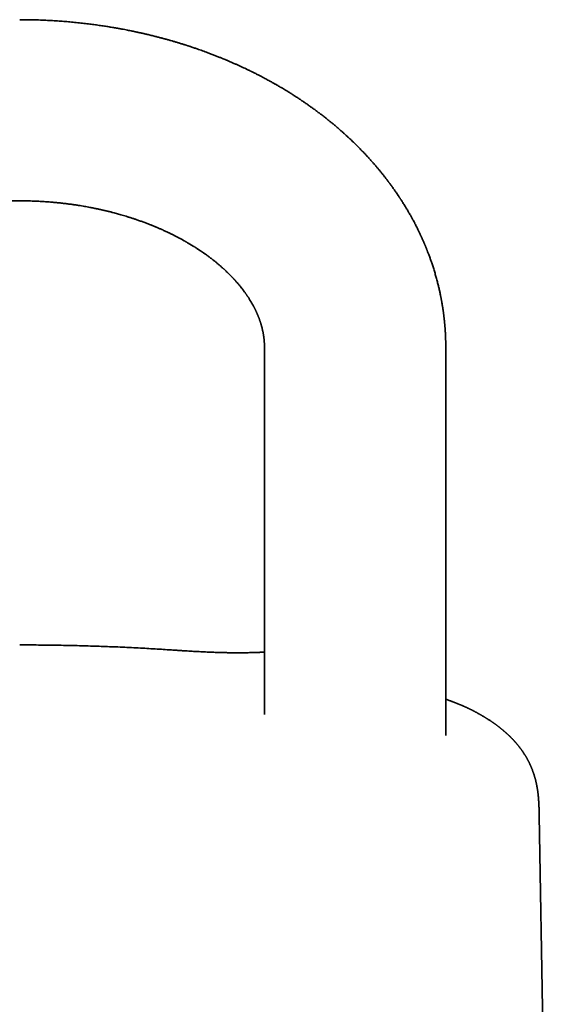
# Model space of a CAD drawing. Header units: millimetres. Extents: x 8 to 747, y 12 to 1054.
# Tile 19 of 26: x 321 to 350, y 978 to 1033. Entities that reach past the tile are written whole.
import ezdxf

# ---------------------------------------------------------------- set-up
doc = ezdxf.new("R2010")
doc.units = ezdxf.units.MM

msp = doc.modelspace()

# ---------------------------------------------------------------- linework, layer by layer
at = {"color": 7, "linetype": 'Continuous', "lineweight": 35}
for p, q in [((334.401, 1010.386), (334.401, 994.31)), ((344.401, 993.173), (344.401, 1010.386)), ((329.401, 997.83), (329.401, 997.83)), ((334.401, 994.31), (334.401, 994.286)), ((346.05, 994.413), (346.044, 994.416)), ((344.4, 993.144), (344.401, 993.173)), ((344.401, 993.119), (344.401, 993.116)), ((350.001, 963.153), (349.555, 988.7))]:
    msp.add_line(p, q, dxfattribs=at)
at = {"color": 7, "linetype": 'Continuous', "lineweight": 35, "flags": 128}
for points in [[(334.401, 1014.551), (334.401, 1014.357), (334.401, 1014.166), (334.401, 1013.979), (334.401, 1013.796), (334.401, 1013.617), (334.401, 1013.441), (334.401, 1013.27), (334.401, 1013.103), (334.401, 1012.939), (334.401, 1012.78), (334.401, 1012.626), (334.401, 1012.475), (334.401, 1012.329), (334.401, 1012.188), (334.401, 1012.05), (334.401, 1011.918), (334.401, 1011.789), (334.401, 1011.666), (334.401, 1011.547), (334.401, 1011.432), (334.401, 1011.323), (334.401, 1011.218), (334.401, 1011.118), (334.401, 1011.022), (334.401, 1010.932), (334.401, 1010.846), (334.401, 1010.766), (334.401, 1010.69), (334.401, 1010.619), (334.401, 1010.553), (334.401, 1010.493), (334.401, 1010.437), (334.401, 1010.386)], [(344.401, 1010.386), (344.401, 1010.437), (344.401, 1010.493), (344.401, 1010.553), (344.401, 1010.619), (344.401, 1010.69), (344.401, 1010.766), (344.401, 1010.846), (344.401, 1010.932), (344.401, 1011.022), (344.401, 1011.118), (344.401, 1011.218), (344.401, 1011.323), (344.401, 1011.432), (344.401, 1011.547), (344.401, 1011.666), (344.401, 1011.789), (344.401, 1011.918), (344.401, 1012.05), (344.401, 1012.188), (344.401, 1012.329), (344.401, 1012.475), (344.401, 1012.626), (344.401, 1012.78), (344.401, 1012.939), (344.401, 1013.103), (344.401, 1013.27), (344.401, 1013.441), (344.401, 1013.617), (344.401, 1013.796), (344.401, 1013.979), (344.401, 1014.166), (344.401, 1014.357), (344.401, 1014.551)]]:
    msp.add_lwpolyline(points, dxfattribs=at)
at = {"color": 7, "linetype": 'Continuous', "lineweight": 35}
for points, knots in [([(344.401, 1014.551), (344.401, 1014.556), (344.401, 1014.573), (344.401, 1014.6), (344.4, 1014.635), (344.4, 1014.672), (344.4, 1014.718), (344.399, 1014.769), (344.398, 1014.818), (344.397, 1014.863), (344.396, 1014.903), (344.395, 1014.946), (344.394, 1014.993), (344.392, 1015.04), (344.391, 1015.085), (344.389, 1015.126), (344.387, 1015.171), (344.385, 1015.221), (344.382, 1015.274), (344.38, 1015.325), (344.377, 1015.373), (344.374, 1015.423), (344.37, 1015.482), (344.366, 1015.544), (344.362, 1015.598), (344.359, 1015.645), (344.355, 1015.691), (344.351, 1015.743), (344.346, 1015.796), (344.342, 1015.844), (344.338, 1015.887), (344.334, 1015.93), (344.329, 1015.978), (344.324, 1016.029), (344.319, 1016.077), (344.314, 1016.12), (344.309, 1016.165), (344.303, 1016.217), (344.296, 1016.273), (344.29, 1016.325), (344.284, 1016.372), (344.278, 1016.419), (344.271, 1016.471), (344.262, 1016.537), (344.251, 1016.611), (344.239, 1016.697), (344.225, 1016.782), (344.211, 1016.869), (344.197, 1016.955), (344.184, 1017.029), (344.174, 1017.089), (344.166, 1017.129), (344.158, 1017.171), (344.149, 1017.219), (344.139, 1017.273), (344.129, 1017.327), (344.118, 1017.381), (344.103, 1017.452), (344.086, 1017.534), (344.065, 1017.633), (344.042, 1017.733), (344.018, 1017.838), (343.992, 1017.947), (343.967, 1018.051), (343.938, 1018.164), (343.908, 1018.277), (343.876, 1018.396), (343.842, 1018.515), (343.808, 1018.632), (343.772, 1018.753), (343.737, 1018.868), (343.699, 1018.987), (343.663, 1019.096), (343.628, 1019.202), (343.596, 1019.296), (343.564, 1019.387), (343.531, 1019.478), (343.497, 1019.571), (343.464, 1019.66), (343.432, 1019.745), (343.405, 1019.816), (343.381, 1019.877), (343.363, 1019.924), (343.346, 1019.966), (343.328, 1020.01), (343.308, 1020.06), (343.287, 1020.112), (343.267, 1020.16), (343.248, 1020.204), (343.229, 1020.249), (343.207, 1020.3), (343.184, 1020.354), (343.162, 1020.406), (343.141, 1020.455), (343.118, 1020.505), (343.095, 1020.558), (343.071, 1020.61), (343.05, 1020.657), (343.03, 1020.701), (343.009, 1020.746), (342.984, 1020.799), (342.958, 1020.854), (342.933, 1020.907), (342.907, 1020.96), (342.862, 1021.052), (342.794, 1021.189), (342.712, 1021.351), (342.63, 1021.508), (342.552, 1021.651), (342.466, 1021.808), (342.376, 1021.966), (342.293, 1022.109), (342.225, 1022.222), (342.172, 1022.311), (342.117, 1022.4), (342.062, 1022.49), (342.012, 1022.568), (341.972, 1022.631), (341.94, 1022.682), (341.909, 1022.729), (341.88, 1022.774), (341.85, 1022.82), (341.814, 1022.873), (341.768, 1022.943), (341.714, 1023.024), (341.655, 1023.109), (341.598, 1023.192), (341.539, 1023.276), (341.48, 1023.36), (341.429, 1023.43), (341.387, 1023.488), (341.351, 1023.537), (341.316, 1023.585), (341.284, 1023.628), (341.254, 1023.667), (341.224, 1023.708), (341.172, 1023.776), (341.1, 1023.871), (341.005, 1023.993), (340.908, 1024.115), (340.808, 1024.239), (340.722, 1024.344), (340.651, 1024.429), (340.594, 1024.497), (340.536, 1024.565), (340.477, 1024.633), (340.418, 1024.702), (340.36, 1024.767), (340.304, 1024.831), (340.252, 1024.889), (340.205, 1024.942), (340.159, 1024.992), (340.109, 1025.047), (340.034, 1025.128), (339.943, 1025.226), (339.845, 1025.329), (339.76, 1025.418), (339.681, 1025.498), (339.601, 1025.579), (339.529, 1025.652), (339.465, 1025.716), (339.408, 1025.772), (339.346, 1025.832), (339.276, 1025.9), (339.199, 1025.974), (339.118, 1026.05), (339.041, 1026.122), (338.972, 1026.187), (338.904, 1026.249), (338.836, 1026.311), (338.766, 1026.373), (338.698, 1026.434), (338.63, 1026.495), (338.559, 1026.557), (338.485, 1026.621), (338.408, 1026.687), (338.332, 1026.752), (338.258, 1026.814), (338.186, 1026.875), (338.115, 1026.933), (338.048, 1026.988), (337.983, 1027.041), (337.91, 1027.1), (337.823, 1027.169), (337.727, 1027.245), (337.632, 1027.319), (337.54, 1027.39), (337.453, 1027.456), (337.372, 1027.518), (337.293, 1027.577), (337.213, 1027.636), (337.132, 1027.695), (337.056, 1027.75), (336.982, 1027.804), (336.906, 1027.858), (336.822, 1027.917), (336.732, 1027.98), (336.641, 1028.043), (336.553, 1028.104), (336.468, 1028.161), (336.383, 1028.218), (336.299, 1028.274), (336.216, 1028.329), (336.136, 1028.381), (336.064, 1028.427), (336.003, 1028.466), (335.953, 1028.498), (335.909, 1028.526), (335.864, 1028.554), (335.81, 1028.588), (335.73, 1028.638), (335.628, 1028.701), (335.509, 1028.774), (335.389, 1028.845), (335.28, 1028.91), (335.185, 1028.966), (335.108, 1029.011), (335.043, 1029.048), (334.984, 1029.082), (334.925, 1029.115), (334.857, 1029.154), (334.78, 1029.197), (334.691, 1029.246), (334.59, 1029.301), (334.48, 1029.361), (334.359, 1029.426), (334.228, 1029.495), (334.109, 1029.557), (334.004, 1029.61), (333.92, 1029.653), (333.843, 1029.692), (333.78, 1029.723), (333.734, 1029.747), (333.701, 1029.763), (333.676, 1029.775), (333.653, 1029.786), (333.625, 1029.8), (333.587, 1029.818), (333.542, 1029.841), (333.491, 1029.865), (333.439, 1029.89), (333.359, 1029.928), (333.247, 1029.981), (333.104, 1030.048), (332.953, 1030.117), (332.797, 1030.187), (332.636, 1030.258), (332.503, 1030.316), (332.399, 1030.36), (332.331, 1030.389), (332.271, 1030.414), (332.221, 1030.435), (332.181, 1030.452), (332.151, 1030.464), (332.129, 1030.473), (332.109, 1030.481), (332.084, 1030.492), (332.05, 1030.506), (331.998, 1030.527), (331.927, 1030.556), (331.84, 1030.591), (331.748, 1030.627), (331.656, 1030.663), (331.563, 1030.699), (331.47, 1030.735), (331.376, 1030.77), (331.215, 1030.831), (330.986, 1030.915), (330.756, 1030.996), (330.593, 1031.052), (330.497, 1031.085), (330.407, 1031.115), (330.328, 1031.142), (330.263, 1031.163), (330.215, 1031.179), (330.176, 1031.192), (330.138, 1031.204), (330.091, 1031.219), (330.034, 1031.237), (329.968, 1031.258), (329.863, 1031.291), (329.725, 1031.334), (329.557, 1031.385), (329.394, 1031.433), (329.234, 1031.48), (329.07, 1031.526), (328.904, 1031.572), (328.735, 1031.618), (328.561, 1031.664), (328.405, 1031.704), (328.267, 1031.739), (328.152, 1031.767), (328.04, 1031.794), (327.939, 1031.819), (327.853, 1031.839), (327.781, 1031.856), (327.727, 1031.868), (327.689, 1031.877), (327.662, 1031.883), (327.64, 1031.888), (327.621, 1031.892), (327.603, 1031.896), (327.581, 1031.901), (327.552, 1031.908), (327.514, 1031.916), (327.462, 1031.928), (327.394, 1031.942), (327.31, 1031.961), (327.212, 1031.982), (327.099, 1032.005), (326.974, 1032.03), (326.837, 1032.058), (326.686, 1032.087), (326.522, 1032.118), (326.335, 1032.153), (326.123, 1032.19), (325.886, 1032.23), (325.631, 1032.27), (325.358, 1032.312), (325.068, 1032.352), (324.763, 1032.392), (324.441, 1032.431), (324.102, 1032.468), (323.759, 1032.502), (323.413, 1032.532), (323.065, 1032.558), (322.704, 1032.581), (322.328, 1032.601), (321.939, 1032.617), (321.536, 1032.627), (321.188, 1032.633), (320.975, 1032.632), (320.901, 1032.632)], [0, 0, 0, 0, 0.000474, 0.001665, 0.002721, 0.003916, 0.00542, 0.007229, 0.00898, 0.010388, 0.011624, 0.013037, 0.014637, 0.01629, 0.017721, 0.019098, 0.020458, 0.022133, 0.024071, 0.025806, 0.027228, 0.028821, 0.030841, 0.033098, 0.034964, 0.036257, 0.037753, 0.039563, 0.041468, 0.043068, 0.044375, 0.045735, 0.047375, 0.049207, 0.050816, 0.052145, 0.053549, 0.055292, 0.057326, 0.059135, 0.060596, 0.062032, 0.063816, 0.065852, 0.068646, 0.071196, 0.074544, 0.077214, 0.07987, 0.083219, 0.084687, 0.085906, 0.087279, 0.088932, 0.09076, 0.092789, 0.094401, 0.096226, 0.099898, 0.102744, 0.106334, 0.110078, 0.113434, 0.117368, 0.12074, 0.124968, 0.128942, 0.132994, 0.137178, 0.141049, 0.145432, 0.149141, 0.153334, 0.156837, 0.160124, 0.163191, 0.166331, 0.169668, 0.173013, 0.175668, 0.178609, 0.180481, 0.182151, 0.183549, 0.185001, 0.186802, 0.188826, 0.190557, 0.191949, 0.193501, 0.195386, 0.197414, 0.199252, 0.200911, 0.202666, 0.204618, 0.206623, 0.208312, 0.209723, 0.211325, 0.213223, 0.215407, 0.217261, 0.219008, 0.22119, 0.227313, 0.234001, 0.238949, 0.244627, 0.249886, 0.256442, 0.262307, 0.266075, 0.269236, 0.272416, 0.276224, 0.279481, 0.281429, 0.28347, 0.285305, 0.286892, 0.288585, 0.2907, 0.293074, 0.296728, 0.300047, 0.303052, 0.306542, 0.309937, 0.31294, 0.314884, 0.316846, 0.318814, 0.320561, 0.32201, 0.32357, 0.325427, 0.330263, 0.335039, 0.340238, 0.345242, 0.350285, 0.353198, 0.355853, 0.358738, 0.361699, 0.364444, 0.367387, 0.369972, 0.372538, 0.374774, 0.37674, 0.379033, 0.381789, 0.387199, 0.391763, 0.39524, 0.398785, 0.402387, 0.40599, 0.408432, 0.410942, 0.413542, 0.416544, 0.420047, 0.423672, 0.426931, 0.429892, 0.432579, 0.43559, 0.438472, 0.441297, 0.444123, 0.446965, 0.450132, 0.453236, 0.456404, 0.459393, 0.462247, 0.465147, 0.467924, 0.470279, 0.472846, 0.476677, 0.480514, 0.484213, 0.48781, 0.49123, 0.494232, 0.497183, 0.500294, 0.503371, 0.506357, 0.508923, 0.511786, 0.514944, 0.51839, 0.521904, 0.525061, 0.528182, 0.531267, 0.534317, 0.537331, 0.540287, 0.542934, 0.545028, 0.546806, 0.548268, 0.5497, 0.551622, 0.554043, 0.55825, 0.562458, 0.566642, 0.570802, 0.573902, 0.576572, 0.578806, 0.580606, 0.582661, 0.58492, 0.587558, 0.590598, 0.594039, 0.597778, 0.60185, 0.606256, 0.610994, 0.613793, 0.616692, 0.619339, 0.621509, 0.622879, 0.623956, 0.624738, 0.62531, 0.626238, 0.627502, 0.629058, 0.630709, 0.632433, 0.634228, 0.638574, 0.643284, 0.648186, 0.653208, 0.65835, 0.663612, 0.665965, 0.668192, 0.670099, 0.671685, 0.672951, 0.673896, 0.674493, 0.675005, 0.675792, 0.676863, 0.678216, 0.680709, 0.683557, 0.686419, 0.689292, 0.692178, 0.695075, 0.697984, 0.700905, 0.710084, 0.71909, 0.722051, 0.724991, 0.727834, 0.730251, 0.732203, 0.733692, 0.734609, 0.735743, 0.737163, 0.738869, 0.740861, 0.743121, 0.748301, 0.753323, 0.758186, 0.762891, 0.767643, 0.772763, 0.777575, 0.782675, 0.788062, 0.791371, 0.794779, 0.798163, 0.801139, 0.803629, 0.805702, 0.807358, 0.808327, 0.809061, 0.809725, 0.810233, 0.810688, 0.811291, 0.812146, 0.813252, 0.814609, 0.816665, 0.819117, 0.821964, 0.825206, 0.828842, 0.832798, 0.837134, 0.84185, 0.846947, 0.853224, 0.859995, 0.86726, 0.875019, 0.883272, 0.891857, 0.900919, 0.910456, 0.920468, 0.92981, 0.939529, 0.949627, 0.960103, 0.970957, 0.982189, 0.993797, 1, 1, 1, 1]), ([(307.401, 1014.551), (307.401, 1014.553), (307.401, 1014.56), (307.401, 1014.569), (307.401, 1014.583), (307.401, 1014.602), (307.401, 1014.624), (307.402, 1014.648), (307.402, 1014.668), (307.403, 1014.686), (307.403, 1014.701), (307.404, 1014.716), (307.404, 1014.734), (307.405, 1014.755), (307.407, 1014.778), (307.408, 1014.801), (307.409, 1014.821), (307.41, 1014.839), (307.412, 1014.857), (307.413, 1014.879), (307.415, 1014.905), (307.418, 1014.934), (307.42, 1014.961), (307.423, 1014.984), (307.425, 1015.004), (307.427, 1015.025), (307.43, 1015.05), (307.433, 1015.076), (307.436, 1015.101), (307.439, 1015.121), (307.441, 1015.138), (307.443, 1015.153), (307.445, 1015.169), (307.448, 1015.187), (307.452, 1015.212), (307.457, 1015.242), (307.462, 1015.273), (307.466, 1015.298), (307.47, 1015.322), (307.476, 1015.352), (307.482, 1015.382), (307.487, 1015.408), (307.491, 1015.427), (307.494, 1015.443), (307.497, 1015.457), (307.5, 1015.471), (307.504, 1015.488), (307.508, 1015.508), (307.513, 1015.532), (307.519, 1015.556), (307.524, 1015.577), (307.528, 1015.595), (307.532, 1015.611), (307.536, 1015.627), (307.541, 1015.646), (307.547, 1015.669), (307.554, 1015.695), (307.561, 1015.72), (307.567, 1015.741), (307.575, 1015.77), (307.587, 1015.812), (307.603, 1015.866), (307.62, 1015.92), (307.638, 1015.973), (307.656, 1016.026), (307.672, 1016.073), (307.687, 1016.113), (307.7, 1016.148), (307.712, 1016.179), (307.722, 1016.205), (307.733, 1016.233), (307.745, 1016.264), (307.759, 1016.298), (307.775, 1016.338), (307.795, 1016.385), (307.82, 1016.441), (307.844, 1016.495), (307.868, 1016.547), (307.889, 1016.591), (307.909, 1016.632), (307.927, 1016.669), (307.947, 1016.708), (307.965, 1016.743), (307.98, 1016.773), (308.005, 1016.82), (308.039, 1016.883), (308.084, 1016.964), (308.13, 1017.043), (308.181, 1017.129), (308.23, 1017.207), (308.275, 1017.277), (308.311, 1017.332), (308.346, 1017.385), (308.383, 1017.439), (308.421, 1017.493), (308.454, 1017.54), (308.482, 1017.579), (308.503, 1017.608), (308.522, 1017.634), (308.539, 1017.657), (308.558, 1017.682), (308.58, 1017.711), (308.603, 1017.742), (308.625, 1017.77), (308.644, 1017.795), (308.662, 1017.818), (308.682, 1017.843), (308.701, 1017.867), (308.721, 1017.892), (308.743, 1017.919), (308.767, 1017.948), (308.792, 1017.979), (308.818, 1018.01), (308.845, 1018.042), (308.876, 1018.078), (308.906, 1018.113), (308.936, 1018.147), (308.98, 1018.198), (309.044, 1018.269), (309.134, 1018.366), (309.23, 1018.467), (309.332, 1018.57), (309.436, 1018.672), (309.519, 1018.752), (309.58, 1018.808), (309.62, 1018.846), (309.665, 1018.887), (309.711, 1018.928), (309.754, 1018.966), (309.794, 1019.002), (309.837, 1019.04), (309.885, 1019.081), (309.935, 1019.124), (309.984, 1019.165), (310.037, 1019.209), (310.086, 1019.249), (310.128, 1019.283), (310.158, 1019.307), (310.186, 1019.329), (310.212, 1019.35), (310.24, 1019.372), (310.269, 1019.395), (310.3, 1019.419), (310.342, 1019.451), (310.395, 1019.491), (310.457, 1019.538), (310.518, 1019.584), (310.567, 1019.62), (310.603, 1019.645), (310.625, 1019.661), (310.642, 1019.674), (310.658, 1019.685), (310.676, 1019.698), (310.696, 1019.712), (310.727, 1019.734), (310.769, 1019.764), (310.826, 1019.803), (310.889, 1019.846), (310.957, 1019.892), (311.03, 1019.941), (311.109, 1019.993), (311.183, 1020.04), (311.248, 1020.081), (311.302, 1020.115), (311.353, 1020.147), (311.404, 1020.178), (311.455, 1020.209), (311.507, 1020.241), (311.561, 1020.273), (311.618, 1020.306), (311.674, 1020.339), (311.728, 1020.37), (311.775, 1020.397), (311.815, 1020.42), (311.854, 1020.442), (311.896, 1020.466), (311.944, 1020.492), (311.998, 1020.521), (312.06, 1020.555), (312.133, 1020.594), (312.216, 1020.638), (312.307, 1020.685), (312.386, 1020.726), (312.45, 1020.758), (312.494, 1020.779), (312.53, 1020.797), (312.559, 1020.812), (312.588, 1020.826), (312.621, 1020.842), (312.671, 1020.866), (312.735, 1020.896), (312.809, 1020.931), (312.883, 1020.966), (312.963, 1021.002), (313.048, 1021.041), (313.137, 1021.081), (313.222, 1021.118), (313.299, 1021.15), (313.363, 1021.178), (313.415, 1021.2), (313.452, 1021.215), (313.48, 1021.227), (313.506, 1021.237), (313.541, 1021.252), (313.586, 1021.27), (313.638, 1021.291), (313.696, 1021.314), (313.754, 1021.337), (313.837, 1021.369), (313.944, 1021.41), (314.076, 1021.46), (314.209, 1021.508), (314.342, 1021.555), (314.472, 1021.6), (314.58, 1021.636), (314.664, 1021.664), (314.722, 1021.683), (314.775, 1021.7), (314.828, 1021.717), (314.887, 1021.736), (314.955, 1021.757), (315.031, 1021.781), (315.162, 1021.82), (315.346, 1021.874), (315.583, 1021.94), (315.79, 1021.995), (315.958, 1022.037), (316.078, 1022.067), (316.183, 1022.092), (316.265, 1022.111), (316.323, 1022.124), (316.36, 1022.133), (316.386, 1022.139), (316.407, 1022.143), (316.435, 1022.15), (316.48, 1022.159), (316.543, 1022.173), (316.621, 1022.19), (316.711, 1022.209), (316.813, 1022.23), (316.929, 1022.253), (317.059, 1022.278), (317.204, 1022.305), (317.369, 1022.334), (317.555, 1022.365), (317.764, 1022.398), (317.99, 1022.431), (318.235, 1022.464), (318.497, 1022.496), (318.778, 1022.527), (319.067, 1022.554), (319.366, 1022.578), (319.671, 1022.598), (319.992, 1022.614), (320.328, 1022.626), (320.633, 1022.632), (320.825, 1022.632), (320.901, 1022.632)], [0, 0, 0, 0, 0.000615, 0.001908, 0.003056, 0.005033, 0.007555, 0.010148, 0.012369, 0.014044, 0.015587, 0.017122, 0.018814, 0.021003, 0.023667, 0.02614, 0.028155, 0.029758, 0.031761, 0.033827, 0.036578, 0.039925, 0.042817, 0.045031, 0.047015, 0.048992, 0.051513, 0.054782, 0.057216, 0.059232, 0.060874, 0.06244, 0.063982, 0.065729, 0.06797, 0.071853, 0.074947, 0.077301, 0.079585, 0.082409, 0.08631, 0.088712, 0.090599, 0.092053, 0.093459, 0.094863, 0.09641, 0.098456, 0.101019, 0.103659, 0.105778, 0.107412, 0.108982, 0.1106, 0.112372, 0.114738, 0.117529, 0.120109, 0.122141, 0.123893, 0.12885, 0.134844, 0.139524, 0.145096, 0.150606, 0.155156, 0.158791, 0.162535, 0.165284, 0.167733, 0.170307, 0.173408, 0.176781, 0.179942, 0.184949, 0.190508, 0.195786, 0.200393, 0.205439, 0.208209, 0.212086, 0.216029, 0.21913, 0.221922, 0.224614, 0.232394, 0.239572, 0.247161, 0.254283, 0.263382, 0.26877, 0.273595, 0.27849, 0.283329, 0.288426, 0.293375, 0.296166, 0.299068, 0.301286, 0.30303, 0.305354, 0.308144, 0.311102, 0.31366, 0.315796, 0.317797, 0.320037, 0.322344, 0.324433, 0.326896, 0.329664, 0.332422, 0.335082, 0.338057, 0.341299, 0.344682, 0.347758, 0.350351, 0.358481, 0.367139, 0.376658, 0.385855, 0.39543, 0.404494, 0.407676, 0.411004, 0.414887, 0.418818, 0.422448, 0.42548, 0.428686, 0.432886, 0.436902, 0.440678, 0.444461, 0.449124, 0.451917, 0.454081, 0.456021, 0.458023, 0.460095, 0.462246, 0.464484, 0.466948, 0.471389, 0.476001, 0.480352, 0.484386, 0.486402, 0.48791, 0.48895, 0.490014, 0.491239, 0.492623, 0.494167, 0.497415, 0.501203, 0.505482, 0.509967, 0.514843, 0.520111, 0.525654, 0.529501, 0.532806, 0.536009, 0.539186, 0.542402, 0.545661, 0.549022, 0.552487, 0.556056, 0.559395, 0.562179, 0.56452, 0.566699, 0.569208, 0.572047, 0.575216, 0.578688, 0.583135, 0.587967, 0.593185, 0.598744, 0.601621, 0.604074, 0.606105, 0.607711, 0.609063, 0.610893, 0.613286, 0.617378, 0.621549, 0.62562, 0.629592, 0.634601, 0.639444, 0.644104, 0.648233, 0.651674, 0.654427, 0.65649, 0.657525, 0.658811, 0.660629, 0.662977, 0.665838, 0.668853, 0.671889, 0.674948, 0.681627, 0.688408, 0.695167, 0.701816, 0.708354, 0.714664, 0.717935, 0.720814, 0.7233, 0.725719, 0.728582, 0.731893, 0.735655, 0.739743, 0.750843, 0.76219, 0.773773, 0.780163, 0.785808, 0.790707, 0.794858, 0.797131, 0.798865, 0.800001, 0.800712, 0.801791, 0.80391, 0.806828, 0.810545, 0.814541, 0.819174, 0.824446, 0.830356, 0.836905, 0.844093, 0.852664, 0.861997, 0.872092, 0.882949, 0.89457, 0.906955, 0.920105, 0.932832, 0.946202, 0.960217, 0.974878, 0.990185, 1, 1, 1, 1]), ([(320.901, 1022.632), (320.966, 1022.632), (321.141, 1022.633), (321.419, 1022.627), (321.731, 1022.617), (322.031, 1022.603), (322.317, 1022.586), (322.59, 1022.566), (322.858, 1022.543), (323.12, 1022.517), (323.375, 1022.488), (323.614, 1022.458), (323.837, 1022.427), (324.042, 1022.397), (324.228, 1022.368), (324.397, 1022.34), (324.552, 1022.313), (324.693, 1022.287), (324.821, 1022.263), (324.938, 1022.24), (325.042, 1022.219), (325.134, 1022.2), (325.212, 1022.183), (325.278, 1022.169), (325.328, 1022.158), (325.365, 1022.15), (325.391, 1022.144), (325.413, 1022.139), (325.439, 1022.133), (325.475, 1022.125), (325.522, 1022.114), (325.578, 1022.101), (325.644, 1022.086), (325.719, 1022.068), (325.8, 1022.048), (325.883, 1022.027), (325.962, 1022.007), (326.059, 1021.982), (326.171, 1021.952), (326.296, 1021.918), (326.422, 1021.883), (326.553, 1021.845), (326.696, 1021.803), (326.812, 1021.768), (326.899, 1021.74), (326.955, 1021.723), (327.003, 1021.708), (327.041, 1021.695), (327.071, 1021.686), (327.099, 1021.677), (327.133, 1021.665), (327.183, 1021.649), (327.247, 1021.628), (327.325, 1021.601), (327.414, 1021.571), (327.51, 1021.537), (327.604, 1021.503), (327.7, 1021.469), (327.795, 1021.433), (327.891, 1021.397), (327.981, 1021.363), (328.065, 1021.33), (328.139, 1021.301), (328.201, 1021.276), (328.252, 1021.255), (328.303, 1021.234), (328.357, 1021.212), (328.419, 1021.186), (328.486, 1021.157), (328.557, 1021.127), (328.63, 1021.095), (328.708, 1021.061), (328.792, 1021.023), (328.881, 1020.983), (328.966, 1020.944), (329.044, 1020.907), (329.112, 1020.875), (329.173, 1020.845), (329.233, 1020.816), (329.294, 1020.786), (329.36, 1020.753), (329.451, 1020.707), (329.566, 1020.648), (329.708, 1020.573), (329.825, 1020.51), (329.912, 1020.462), (329.962, 1020.434), (330.002, 1020.411), (330.033, 1020.393), (330.063, 1020.376), (330.096, 1020.357), (330.14, 1020.332), (330.193, 1020.301), (330.253, 1020.265), (330.315, 1020.228), (330.377, 1020.191), (330.437, 1020.154), (330.491, 1020.12), (330.535, 1020.093), (330.572, 1020.07), (330.607, 1020.047), (330.65, 1020.019), (330.7, 1019.987), (330.754, 1019.952), (330.81, 1019.915), (330.888, 1019.863), (330.986, 1019.796), (331.096, 1019.719), (331.191, 1019.651), (331.273, 1019.591), (331.35, 1019.534), (331.431, 1019.473), (331.516, 1019.408), (331.593, 1019.347), (331.656, 1019.297), (331.703, 1019.259), (331.749, 1019.222), (331.797, 1019.182), (331.848, 1019.139), (331.903, 1019.092), (331.958, 1019.045), (332.011, 1018.999), (332.058, 1018.957), (332.1, 1018.92), (332.137, 1018.886), (332.172, 1018.855), (332.208, 1018.821), (332.248, 1018.784), (332.291, 1018.743), (332.332, 1018.704), (332.369, 1018.668), (332.401, 1018.637), (332.43, 1018.609), (332.457, 1018.582), (332.483, 1018.556), (332.507, 1018.531), (332.531, 1018.507), (332.555, 1018.483), (332.578, 1018.459), (332.602, 1018.435), (332.628, 1018.407), (332.657, 1018.376), (332.689, 1018.343), (332.718, 1018.311), (332.745, 1018.282), (332.768, 1018.256), (332.79, 1018.232), (332.827, 1018.191), (332.876, 1018.136), (332.934, 1018.068), (332.99, 1018.001), (333.043, 1017.937), (333.095, 1017.874), (333.141, 1017.815), (333.186, 1017.757), (333.226, 1017.705), (333.266, 1017.651), (333.299, 1017.607), (333.328, 1017.567), (333.352, 1017.534), (333.376, 1017.499), (333.4, 1017.465), (333.424, 1017.431), (333.447, 1017.396), (333.471, 1017.361), (333.493, 1017.328), (333.518, 1017.289), (333.548, 1017.243), (333.584, 1017.186), (333.62, 1017.129), (333.655, 1017.07), (333.691, 1017.009), (333.727, 1016.946), (333.762, 1016.884), (333.788, 1016.835), (333.809, 1016.795), (333.827, 1016.761), (333.846, 1016.724), (333.866, 1016.685), (333.885, 1016.647), (333.902, 1016.613), (333.918, 1016.58), (333.932, 1016.549), (333.946, 1016.518), (333.961, 1016.487), (333.975, 1016.455), (333.991, 1016.419), (334.007, 1016.383), (334.021, 1016.349), (334.036, 1016.313), (334.049, 1016.281), (334.063, 1016.247), (334.077, 1016.211), (334.093, 1016.171), (334.107, 1016.132), (334.121, 1016.094), (334.136, 1016.052), (334.151, 1016.008), (334.165, 1015.967), (334.179, 1015.925), (334.191, 1015.889), (334.2, 1015.86), (334.206, 1015.84), (334.211, 1015.821), (334.217, 1015.801), (334.224, 1015.778), (334.231, 1015.753), (334.238, 1015.727), (334.245, 1015.703), (334.251, 1015.682), (334.261, 1015.643), (334.274, 1015.592), (334.289, 1015.528), (334.302, 1015.467), (334.314, 1015.409), (334.323, 1015.363), (334.329, 1015.332), (334.333, 1015.308), (334.338, 1015.284), (334.341, 1015.261), (334.344, 1015.243), (334.347, 1015.227), (334.35, 1015.21), (334.353, 1015.19), (334.356, 1015.166), (334.36, 1015.14), (334.363, 1015.115), (334.366, 1015.094), (334.368, 1015.075), (334.371, 1015.057), (334.373, 1015.036), (334.376, 1015.01), (334.379, 1014.983), (334.381, 1014.959), (334.383, 1014.94), (334.384, 1014.924), (334.385, 1014.91), (334.387, 1014.894), (334.388, 1014.876), (334.39, 1014.855), (334.391, 1014.833), (334.393, 1014.812), (334.394, 1014.793), (334.395, 1014.775), (334.396, 1014.758), (334.396, 1014.739), (334.397, 1014.719), (334.398, 1014.697), (334.399, 1014.675), (334.399, 1014.657), (334.4, 1014.643), (334.4, 1014.632), (334.4, 1014.622), (334.4, 1014.611), (334.4, 1014.598), (334.4, 1014.58), (334.401, 1014.564), (334.401, 1014.554), (334.401, 1014.551)], [0, 0, 0, 0, 0.008577, 0.02274, 0.036352, 0.049414, 0.061926, 0.073889, 0.085302, 0.097224, 0.108482, 0.119077, 0.12901, 0.138281, 0.14645, 0.154027, 0.161011, 0.167404, 0.173204, 0.178412, 0.183261, 0.187453, 0.191004, 0.194032, 0.196563, 0.19795, 0.199125, 0.200086, 0.201073, 0.202715, 0.205044, 0.207589, 0.210638, 0.214192, 0.218139, 0.222013, 0.225765, 0.229392, 0.235724, 0.241641, 0.247145, 0.253744, 0.260579, 0.267716, 0.270602, 0.273417, 0.275784, 0.277677, 0.279096, 0.280094, 0.281812, 0.28425, 0.28741, 0.291289, 0.295888, 0.30083, 0.305599, 0.310192, 0.315305, 0.320182, 0.324822, 0.329226, 0.33314, 0.336328, 0.338868, 0.341201, 0.344328, 0.347428, 0.351059, 0.354972, 0.358843, 0.36267, 0.367616, 0.372488, 0.377255, 0.381508, 0.385297, 0.388623, 0.391766, 0.395238, 0.399033, 0.403006, 0.410673, 0.418902, 0.427761, 0.431307, 0.434341, 0.436747, 0.438526, 0.440022, 0.442037, 0.444602, 0.448059, 0.451858, 0.455681, 0.459528, 0.463399, 0.467067, 0.469844, 0.471788, 0.474022, 0.47685, 0.480205, 0.483918, 0.487687, 0.491511, 0.499441, 0.507218, 0.513558, 0.51903, 0.524577, 0.530035, 0.536411, 0.543212, 0.547273, 0.550519, 0.553919, 0.5578, 0.561699, 0.565905, 0.570799, 0.574846, 0.57863, 0.582477, 0.585166, 0.587983, 0.591043, 0.594416, 0.598208, 0.602108, 0.605273, 0.607977, 0.610536, 0.613005, 0.615415, 0.617576, 0.61976, 0.621967, 0.624139, 0.62627, 0.628668, 0.631644, 0.634729, 0.637701, 0.640365, 0.64255, 0.644597, 0.646988, 0.653692, 0.659643, 0.665365, 0.671674, 0.677042, 0.682615, 0.687594, 0.692748, 0.696954, 0.702091, 0.704855, 0.707845, 0.711199, 0.714369, 0.717229, 0.720461, 0.723851, 0.726962, 0.729335, 0.73456, 0.739724, 0.745245, 0.750205, 0.755918, 0.76223, 0.767851, 0.773282, 0.776005, 0.778873, 0.782859, 0.786523, 0.789967, 0.793565, 0.79622, 0.799311, 0.802392, 0.804892, 0.808195, 0.811606, 0.815048, 0.818651, 0.821496, 0.825259, 0.827948, 0.831398, 0.835836, 0.83939, 0.842798, 0.847026, 0.851783, 0.855364, 0.859526, 0.864031, 0.866213, 0.86818, 0.869908, 0.871775, 0.874104, 0.876735, 0.879486, 0.881807, 0.883902, 0.885877, 0.893561, 0.899301, 0.905022, 0.912188, 0.917087, 0.91909, 0.921584, 0.92436, 0.926661, 0.928427, 0.930024, 0.931641, 0.93359, 0.936071, 0.939058, 0.941726, 0.943761, 0.945577, 0.947422, 0.94951, 0.952174, 0.955274, 0.957869, 0.959826, 0.961249, 0.96268, 0.964201, 0.966077, 0.968331, 0.970809, 0.972921, 0.97496, 0.976717, 0.97846, 0.980447, 0.982451, 0.984848, 0.987223, 0.9892, 0.990495, 0.991636, 0.992714, 0.993729, 0.994966, 0.99679, 0.999221, 1, 1, 1, 1]), ([(329.401, 997.83), (329.317, 997.836), (329.089, 997.852), (328.708, 997.877), (328.256, 997.905), (327.79, 997.931), (327.311, 997.957), (326.814, 997.981), (326.328, 998.003), (325.854, 998.022), (325.394, 998.039), (324.923, 998.055), (324.439, 998.069), (323.944, 998.082), (323.447, 998.093), (322.949, 998.102), (322.451, 998.109), (321.943, 998.114), (321.425, 998.117), (321.076, 998.117), (320.901, 998.118)], [0, 0, 0, 0, 0.0305627, 0.0837516, 0.1386826, 0.1943278, 0.2516527, 0.3106569, 0.3713402, 0.4241459, 0.4781602, 0.5333831, 0.5898144, 0.647454, 0.7063019, 0.7628938, 0.8205596, 0.8792994, 0.9391129, 1, 1, 1, 1]), ([(334.401, 997.721), (334.387, 997.72), (334.333, 997.717), (334.252, 997.713), (334.161, 997.709), (334.094, 997.706), (334.036, 997.704), (333.991, 997.702), (333.957, 997.701), (333.928, 997.7), (333.896, 997.699), (333.857, 997.698), (333.81, 997.697), (333.756, 997.695), (333.7, 997.694), (333.617, 997.692), (333.511, 997.69), (333.383, 997.688), (333.259, 997.686), (333.135, 997.686), (333.005, 997.685), (332.87, 997.685), (332.708, 997.686), (332.522, 997.688), (332.311, 997.691), (332.101, 997.696), (331.891, 997.701), (331.701, 997.707), (331.532, 997.713), (331.383, 997.719), (331.23, 997.725), (331.068, 997.732), (330.89, 997.741), (330.697, 997.751), (330.504, 997.761), (330.313, 997.772), (330.127, 997.783), (329.93, 997.795), (329.724, 997.809), (329.546, 997.821), (329.437, 997.828), (329.401, 997.831)], [0, 0, 0, 0, 0.009709, 0.038327, 0.05595, 0.071467, 0.084411, 0.094784, 0.101876, 0.107308, 0.113946, 0.122375, 0.132594, 0.144526, 0.156659, 0.168416, 0.197203, 0.223486, 0.247823, 0.272694, 0.29844, 0.325095, 0.352691, 0.392934, 0.433672, 0.474148, 0.514403, 0.554486, 0.58304, 0.611554, 0.640201, 0.67123, 0.705432, 0.74287, 0.783629, 0.817972, 0.854478, 0.893217, 0.934271, 0.97773, 1, 1, 1, 1]), ([(346.05, 994.414), (346.049, 994.414), (346.035, 994.422), (346.011, 994.435), (345.979, 994.452), (345.954, 994.464), (345.935, 994.474), (345.916, 994.484), (345.893, 994.496), (345.864, 994.511), (345.834, 994.526), (345.806, 994.54), (345.776, 994.555), (345.745, 994.57), (345.71, 994.587), (345.673, 994.605), (345.639, 994.621), (345.609, 994.635), (345.586, 994.646), (345.567, 994.654), (345.547, 994.664), (345.524, 994.674), (345.493, 994.688), (345.458, 994.704), (345.424, 994.719), (345.395, 994.732), (345.37, 994.743), (345.347, 994.752), (345.326, 994.762), (345.304, 994.771), (345.28, 994.781), (345.247, 994.795), (345.208, 994.811), (345.172, 994.826), (345.142, 994.838), (345.115, 994.849), (345.086, 994.861), (345.056, 994.873), (345.025, 994.885), (344.997, 994.897), (344.97, 994.907), (344.947, 994.916), (344.924, 994.925), (344.9, 994.935), (344.874, 994.944), (344.85, 994.954), (344.825, 994.963), (344.796, 994.975), (344.763, 994.987), (344.718, 995.004), (344.665, 995.024), (344.607, 995.046), (344.556, 995.065), (344.51, 995.082), (344.466, 995.098), (344.43, 995.112), (344.408, 995.12), (344.401, 995.123)], [0, 0, 0, 0, 0.001425, 0.02205, 0.039809, 0.053296, 0.061138, 0.070749, 0.083614, 0.099741, 0.117, 0.132145, 0.145136, 0.164078, 0.182525, 0.20147, 0.224075, 0.238502, 0.250703, 0.260672, 0.269902, 0.283137, 0.29999, 0.32061, 0.340013, 0.356377, 0.369853, 0.381874, 0.394607, 0.405786, 0.418697, 0.436687, 0.463019, 0.484483, 0.49976, 0.514906, 0.531885, 0.552086, 0.568914, 0.587792, 0.604562, 0.618424, 0.629375, 0.646866, 0.664711, 0.677887, 0.693823, 0.713325, 0.735784, 0.75912, 0.804306, 0.844693, 0.880682, 0.914182, 0.947403, 0.981609, 1, 1, 1, 1]), ([(349.555, 988.7), (349.554, 988.739), (349.553, 988.812), (349.551, 988.911), (349.549, 988.992), (349.547, 989.061), (349.545, 989.121), (349.543, 989.178), (349.541, 989.23), (349.539, 989.277), (349.537, 989.317), (349.535, 989.358), (349.533, 989.409), (349.529, 989.468), (349.525, 989.528), (349.521, 989.583), (349.517, 989.633), (349.513, 989.682), (349.508, 989.737), (349.502, 989.803), (349.494, 989.872), (349.486, 989.937), (349.479, 989.997), (349.471, 990.052), (349.464, 990.103), (349.457, 990.149), (349.45, 990.192), (349.443, 990.233), (349.435, 990.275), (349.427, 990.319), (349.418, 990.367), (349.408, 990.417), (349.398, 990.465), (349.388, 990.509), (349.38, 990.547), (349.372, 990.58), (349.364, 990.613), (349.356, 990.647), (349.346, 990.683), (349.336, 990.723), (349.325, 990.763), (349.314, 990.802), (349.305, 990.835), (349.296, 990.862), (349.287, 990.892), (349.276, 990.929), (349.261, 990.976), (349.245, 991.026), (349.228, 991.074), (349.213, 991.117), (349.2, 991.153), (349.188, 991.186), (349.175, 991.219), (349.161, 991.257), (349.143, 991.3), (349.124, 991.346), (349.106, 991.391), (349.088, 991.431), (349.074, 991.462), (349.063, 991.489), (349.052, 991.512), (349.041, 991.534), (349.031, 991.557), (349.019, 991.581), (349.006, 991.608), (348.991, 991.639), (348.973, 991.675), (348.953, 991.713), (348.934, 991.75), (348.916, 991.785), (348.899, 991.816), (348.882, 991.847), (348.864, 991.878), (348.845, 991.91), (348.827, 991.942), (348.807, 991.975), (348.785, 992.013), (348.758, 992.055), (348.729, 992.102), (348.697, 992.151), (348.664, 992.2), (348.633, 992.246), (348.603, 992.289), (348.576, 992.327), (348.549, 992.364), (348.52, 992.404), (348.488, 992.446), (348.456, 992.488), (348.422, 992.531), (348.393, 992.567), (348.367, 992.599), (348.345, 992.625), (348.319, 992.656), (348.293, 992.687), (348.268, 992.715), (348.249, 992.738), (348.232, 992.757), (348.213, 992.778), (348.192, 992.802), (348.169, 992.826), (348.147, 992.851), (348.127, 992.873), (348.11, 992.891), (348.095, 992.907), (348.079, 992.923), (348.061, 992.942), (348.04, 992.964), (348.017, 992.986), (347.997, 993.007), (347.981, 993.023), (347.966, 993.037), (347.953, 993.05), (347.941, 993.062), (347.928, 993.075), (347.913, 993.09), (347.894, 993.108), (347.873, 993.128), (347.852, 993.148), (347.833, 993.166), (347.817, 993.181), (347.801, 993.196), (347.786, 993.21), (347.77, 993.224), (347.755, 993.238), (347.738, 993.253), (347.719, 993.27), (347.697, 993.29), (347.673, 993.311), (347.65, 993.331), (347.628, 993.349), (347.61, 993.365), (347.593, 993.379), (347.576, 993.394), (347.557, 993.41), (347.534, 993.429), (347.507, 993.451), (347.476, 993.477), (347.443, 993.504), (347.41, 993.53), (347.382, 993.552), (347.356, 993.572), (347.327, 993.595), (347.293, 993.621), (347.254, 993.65), (347.214, 993.68), (347.174, 993.71), (347.137, 993.736), (347.104, 993.76), (347.072, 993.783), (347.041, 993.805), (347.008, 993.828), (346.976, 993.85), (346.945, 993.871), (346.914, 993.893), (346.88, 993.916), (346.839, 993.943), (346.794, 993.972), (346.749, 994.002), (346.707, 994.029), (346.671, 994.052), (346.638, 994.072), (346.609, 994.09), (346.58, 994.108), (346.548, 994.128), (346.512, 994.15), (346.473, 994.173), (346.435, 994.196), (346.399, 994.217), (346.366, 994.237), (346.333, 994.256), (346.298, 994.276), (346.261, 994.297), (346.219, 994.32), (346.175, 994.345), (346.133, 994.369), (346.095, 994.389), (346.067, 994.404), (346.05, 994.413), (346.044, 994.417)], [0, 0, 0, 0, 0.0103449, 0.0191214, 0.0263296, 0.0319722, 0.0375576, 0.0424446, 0.0479235, 0.0523754, 0.0556307, 0.0593545, 0.0644713, 0.0706168, 0.0768837, 0.0826492, 0.087597, 0.0922257, 0.098001, 0.1050197, 0.1133875, 0.1202926, 0.1265832, 0.1333404, 0.1389479, 0.1442464, 0.149279, 0.1541626, 0.1589031, 0.164059, 0.1704255, 0.1762807, 0.1825818, 0.188125, 0.192788, 0.1968187, 0.2009714, 0.2052983, 0.2099695, 0.215176, 0.2208721, 0.2261167, 0.2305363, 0.2341317, 0.2373334, 0.2427381, 0.2493674, 0.256585, 0.2637914, 0.2698279, 0.2749643, 0.2792612, 0.2839642, 0.2895693, 0.29603, 0.3030254, 0.3104144, 0.3163236, 0.3211727, 0.3249901, 0.3285032, 0.3320332, 0.3355802, 0.3392589, 0.3433389, 0.3483892, 0.354409, 0.3608158, 0.3668847, 0.3726087, 0.3777937, 0.3823434, 0.3882265, 0.3935584, 0.398928, 0.4044166, 0.4109316, 0.4185729, 0.4269737, 0.4359394, 0.4450111, 0.4535159, 0.4614814, 0.4685556, 0.4748084, 0.4832546, 0.4913277, 0.499413, 0.5077064, 0.5168372, 0.5215015, 0.5267809, 0.5328897, 0.5396291, 0.5454093, 0.5498899, 0.5541802, 0.5587368, 0.5636291, 0.5694005, 0.5747283, 0.5795445, 0.5834884, 0.5865796, 0.5899481, 0.5941707, 0.5992987, 0.6046593, 0.6093716, 0.6128902, 0.6161034, 0.6190262, 0.6216586, 0.6243535, 0.6278703, 0.6319621, 0.6368064, 0.6418151, 0.646001, 0.6493493, 0.6529258, 0.6562964, 0.6594613, 0.6628632, 0.6663514, 0.6705768, 0.6755389, 0.6806138, 0.6860643, 0.6903496, 0.6942175, 0.6978052, 0.701177, 0.7051485, 0.710054, 0.7158845, 0.7218667, 0.7297883, 0.7366294, 0.7422187, 0.7473422, 0.7529505, 0.759979, 0.768139, 0.7765848, 0.7847633, 0.7922617, 0.7987142, 0.804856, 0.8112266, 0.8177117, 0.824118, 0.8301453, 0.8360808, 0.842553, 0.8502432, 0.8598297, 0.8688437, 0.8767113, 0.8839808, 0.8896254, 0.8952362, 0.9006944, 0.9064612, 0.9134343, 0.9208791, 0.9283209, 0.9350811, 0.9408445, 0.9471186, 0.9534452, 0.9599724, 0.9678129, 0.976588, 0.9842863, 0.9909416, 0.9967857, 1, 1, 1, 1]), ([(344.4, 993.119), (344.4, 993.119), (344.4, 993.12), (344.4, 993.122), (344.4, 993.125), (344.4, 993.126), (344.4, 993.129), (344.4, 993.132), (344.4, 993.136), (344.4, 993.14), (344.4, 993.143), (344.4, 993.144)], [0, 0, 0, 0, 0.038947, 0.215611, 0.351414, 0.43882, 0.529579, 0.626625, 0.749356, 0.910816, 1, 1, 1, 1])]:
    msp.add_open_spline(points, degree=3, knots=knots, dxfattribs=at)

doc.saveas('drawing.dxf')
